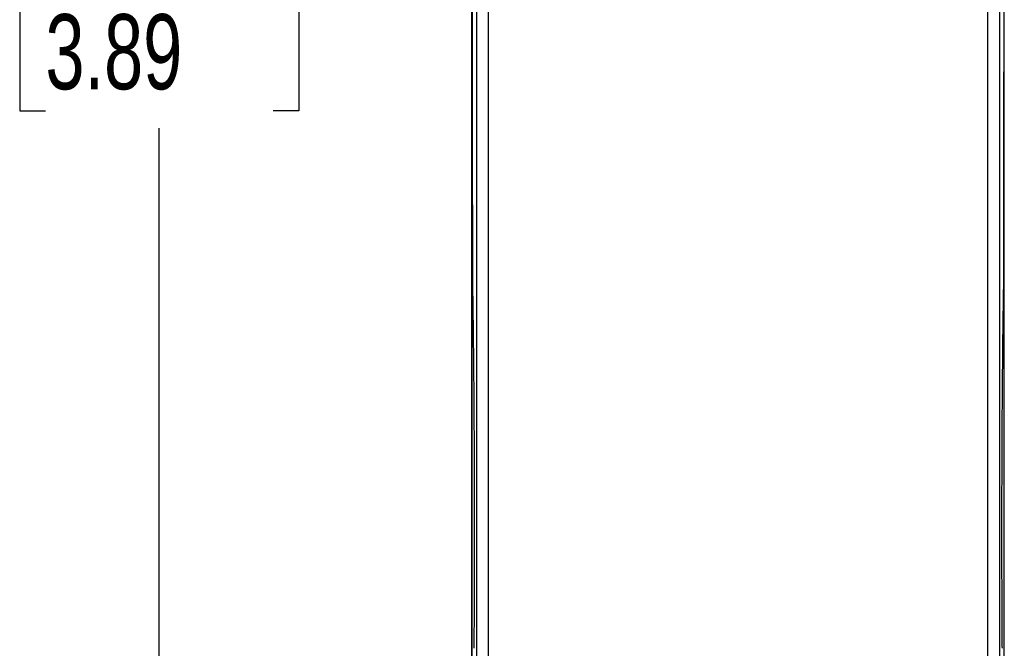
# Model space of a CAD drawing. Header units: millimetres. Extents: x 10 to 410, y 10 to 314.
# Tile 5 of 30: x 76 to 118, y 90 to 117. Entities that reach past the tile are written whole.
import ezdxf

# ---------------------------------------------------------------- set-up
doc = ezdxf.new("R2010")
doc.units = ezdxf.units.MM
doc.header["$LTSCALE"] = 1.5
doc.layers.add('DIMENSIONS', color=140, linetype='Continuous', lineweight=25)
doc.styles.add('SLDTEXTSTYLE0', font='TXT', dxfattribs={"width": 0.7})
doc.dimstyles.new('SLDDIMSTYLE0', dxfattribs={"dimtxt": 3.237012, "dimasz": 4.953, "dimexe": 0, "dimexo": 0.0625, "dimgap": 0.809253, "dimtad": 0, "dimtih": 1, "dimtoh": 1, "dimrnd": 1e-09, "dimzin": 12, "dimdsep": 46, "dimtxsty": 'SLDTEXTSTYLE0', "dimsah": 1, "dimcen": 0.09, "dimadec": 0, "dimazin": 3, "dimtfac": 1, "dimtofl": 0, "dimtmove": 0, "dimatfit": 3, "dimfxl": 0, "dimfrac": 2, "dimtolj": 1, "dimtzin": 12, "dimarcsym": 0})

# ---------------------------------------------------------------- blocks, each defined once
blk = doc.blocks.new('_D')
at = {"layer": 'DIMENSIONS'}
for p, q in [((94.367, 165.872), (77.046, 165.872)), ((81.809, 165.872), (81.809, 123.999)), ((76.999, 118.129), (75.912, 118.129)), ((75.912, 118.129), (75.912, 112.985)), ((86.619, 118.129), (87.706, 118.129)), ((87.706, 118.129), (87.706, 112.985)), ((75.912, 112.985), (76.999, 112.985)), ((87.706, 112.985), (86.619, 112.985)), ((81.809, 66.995), (81.809, 112.26)), ((104.367, 66.995), (77.046, 66.995))]:
    blk.add_line(p, q, dxfattribs=at)
for points in [[(81.809, 165.872), (81.047, 160.919), (82.571, 160.919)], [(81.809, 66.995), (82.571, 71.948), (81.047, 71.948)]]:
    blk.add_solid(points, dxfattribs=at)
at = {"layer": 'DIMENSIONS', "char_height": 3.175, "attachment_point": 1, "style": 'SLDTEXTSTYLE0'}
for s, insert in [('98.9', (76.999, 122.947)), ('3.89', (76.999, 117.078))]:
    blk.add_mtext(s, dxfattribs=dict(at, insert=insert))

msp = doc.modelspace()

# ---------------------------------------------------------------- linework, layer by layer
for p, q in [((95.214, 147.97), (95.214, 86.032)), ((95.714, 147.879), (95.714, 86.016)), ((116.831, 86.016), (116.831, 147.879)), ((117.331, 86.032), (117.331, 147.97))]:
    msp.add_line(p, q)
for points, knots in [([(95.022, 116.845), (95.022, 117.295), (95.022, 118.196), (95.022, 119.548), (95.022, 120.899), (95.022, 122.249), (95.022, 123.599), (95.022, 124.949), (95.022, 126.298), (95.022, 127.647), (95.022, 128.996), (95.022, 130.344), (95.022, 132.065), (95.022, 134.159), (95.022, 136.624), (95.022, 139.084), (95.022, 141.539), (95.022, 143.992), (95.022, 145.622), (95.022, 146.438)], [0, 0, 0, 0, 0.045472, 0.090933, 0.136386, 0.181832, 0.227275, 0.272717, 0.318161, 0.363608, 0.409063, 0.454526, 0.500001, 0.583358, 0.666684, 0.749996, 0.833309, 0.916638, 1, 1, 1, 1]), ([(95.122, 146.232), (95.093, 141.367), (95.071, 136.486), (95.042, 126.69), (95.035, 121.776), (95.035, 116.845)], [0, 0, 0, 0, 0.5, 0.5, 1, 1, 1, 1]), ([(117.51, 116.845), (117.51, 117.251), (117.51, 118.064), (117.51, 119.283), (117.509, 120.502), (117.508, 121.721), (117.506, 122.94), (117.504, 124.979), (117.498, 127.836), (117.49, 131.106), (117.481, 133.969), (117.471, 136.427), (117.461, 138.88), (117.45, 141.331), (117.437, 143.783), (117.428, 145.415), (117.423, 146.232)], [0, 0, 0, 0, 0.041311, 0.082605, 0.123894, 0.165192, 0.20651, 0.247862, 0.37253, 0.497275, 0.581021, 0.664659, 0.748284, 0.831989, 0.915864, 1, 1, 1, 1]), ([(95.022, 87.252), (95.022, 87.697), (95.022, 88.586), (95.022, 89.922), (95.022, 91.258), (95.022, 92.597), (95.022, 93.936), (95.022, 95.277), (95.022, 96.619), (95.022, 97.962), (95.022, 99.306), (95.022, 100.652), (95.022, 102.372), (95.022, 104.469), (95.022, 106.941), (95.022, 109.415), (95.022, 111.89), (95.022, 114.367), (95.022, 116.019), (95.022, 116.845)], [0, 0, 0, 0, 0.045472, 0.090933, 0.136386, 0.181832, 0.227275, 0.272717, 0.318161, 0.363608, 0.409063, 0.454526, 0.500001, 0.583358, 0.666684, 0.749996, 0.833309, 0.916638, 1, 1, 1, 1]), ([(95.035, 116.845), (95.035, 116.376), (95.035, 115.439), (95.036, 114.034), (95.037, 112.63), (95.038, 111.226), (95.04, 109.823), (95.042, 108.42), (95.044, 107.016), (95.047, 106.08), (95.048, 105.611)], [0, 0, 0, 0, 0.125132, 0.250126, 0.37503, 0.499898, 0.624778, 0.749721, 0.874779, 1, 1, 1, 1]), ([(117.497, 105.611), (117.498, 106.08), (117.5, 107.016), (117.503, 108.42), (117.505, 109.823), (117.507, 111.226), (117.508, 112.63), (117.509, 114.034), (117.51, 115.439), (117.51, 116.376), (117.51, 116.845)], [0, 0, 0, 0, 0.1252213, 0.2502787, 0.3752223, 0.5001024, 0.6249696, 0.7498744, 0.8748676, 1, 1, 1, 1]), ([(95.048, 105.611), (95.049, 105.521), (95.052, 105.34), (95.057, 105.06), (95.061, 104.775), (95.065, 104.483), (95.069, 104.185), (95.073, 103.882), (95.077, 103.572), (95.08, 103.256), (95.084, 102.935), (95.087, 102.607), (95.091, 102.274), (95.094, 101.934), (95.098, 101.49), (95.102, 100.939), (95.107, 100.276), (95.111, 99.605), (95.114, 98.925), (95.117, 98.238), (95.119, 97.544), (95.12, 97.078), (95.121, 96.845)], [0, 0, 0, 0, 0.037983, 0.075885, 0.113734, 0.151555, 0.189377, 0.227226, 0.26513, 0.303115, 0.341209, 0.379436, 0.417825, 0.456399, 0.495184, 0.567441, 0.639367, 0.711133, 0.78291, 0.854869, 0.927177, 1, 1, 1, 1]), ([(117.424, 96.845), (117.424, 96.959), (117.425, 97.189), (117.426, 97.532), (117.427, 97.876), (117.428, 98.219), (117.429, 98.562), (117.431, 98.905), (117.434, 99.535), (117.439, 100.44), (117.448, 101.593), (117.458, 102.699), (117.468, 103.574), (117.476, 104.24), (117.483, 104.716), (117.49, 105.175), (117.495, 105.466), (117.497, 105.611)], [0, 0, 0, 0, 0.035738, 0.07149, 0.107276, 0.143117, 0.179032, 0.215041, 0.251164, 0.37831, 0.50484, 0.630303, 0.756183, 0.817561, 0.87858, 0.939355, 1, 1, 1, 1]), ([(95.121, 96.845), (95.121, 96.731), (95.122, 96.505), (95.122, 96.165), (95.122, 95.827), (95.123, 95.489), (95.123, 95.153), (95.123, 94.818), (95.122, 94.484), (95.122, 94.151), (95.122, 93.819), (95.121, 93.371), (95.119, 92.81), (95.117, 92.147), (95.114, 91.502), (95.11, 90.874), (95.107, 90.47), (95.106, 90.268)], [0, 0, 0, 0, 0.049371, 0.098639, 0.147831, 0.196973, 0.246091, 0.295214, 0.344366, 0.393576, 0.44287, 0.492274, 0.595081, 0.697025, 0.798336, 0.899247, 1, 1, 1, 1]), ([(117.439, 90.268), (117.438, 90.369), (117.437, 90.569), (117.435, 90.876), (117.433, 91.187), (117.431, 91.503), (117.43, 91.823), (117.428, 92.148), (117.427, 92.477), (117.426, 92.81), (117.425, 93.148), (117.424, 93.594), (117.423, 94.149), (117.422, 94.817), (117.422, 95.489), (117.423, 96.165), (117.423, 96.618), (117.424, 96.845)], [0, 0, 0, 0, 0.0503678, 0.1007469, 0.1511675, 0.2016599, 0.2522539, 0.302979, 0.3538645, 0.4049393, 0.4562318, 0.50777, 0.6064443, 0.7047911, 0.8030233, 0.9013552, 1, 1, 1, 1])]:
    msp.add_open_spline(points, degree=3, knots=knots)
for points in [[(117.522, 116.845), (117.522, 126.76), (117.522, 136.656), (117.522, 146.438)], [(95.022, 116.845), (95.022, 106.93), (95.022, 97.034), (95.022, 87.252)], [(117.522, 87.252), (117.522, 97.034), (117.522, 106.93), (117.522, 116.845)], [(117.522, 87.252), (117.522, 97.034), (117.522, 106.93), (117.522, 116.845)]]:
    msp.add_open_spline(points, degree=3)

# ---------------------------------------------------------------- dimensions: what is measured, and where the dimension line sits
at = {"layer": 'DIMENSIONS'}
dim = msp.add_linear_dim(base=(81.809, 165.872), p1=(106.272, 66.995), p2=(96.272, 165.872), angle=90, dimstyle='SLDDIMSTYLE0', dxfattribs=at)
dim.commit()
dim.dimension.update_dxf_attribs({"geometry": '_D', "text_midpoint": (81.809, 118.129), "dimtype": 160})

doc.saveas('drawing.dxf')
